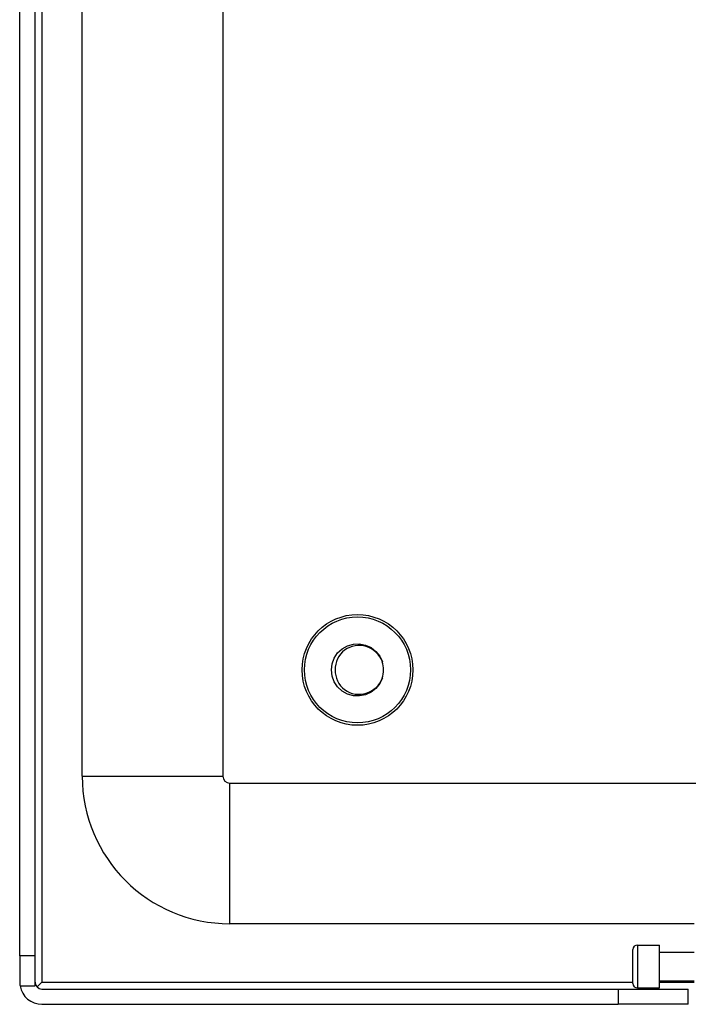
# Model space of a CAD drawing. Header units: inches. Extents: x 12 to 399, y 35 to 190.
# Tile 45 of 256: x 12.16 to 15.13, y 96.25 to 100.62. Entities that reach past the tile are written whole.
import ezdxf

# ---------------------------------------------------------------- set-up
doc = ezdxf.new("R2010")
doc.units = ezdxf.units.IN
doc.header["$MEASUREMENT"] = 0
doc.layers.add('Visible Edges(ANSI)', color=7, linetype='Continuous', lineweight=25)
doc.layers.add('Visible Tangent Edges(ANSI)', color=7, linetype='Continuous', lineweight=25)

msp = doc.modelspace()

# ---------------------------------------------------------------- linework, layer by layer
at = {"layer": 'Visible Edges(ANSI)'}
for p, q in [((12.1583, 96.4652), (12.1583, 133.0682)), ((12.2263, 96.4652), (12.2263, 133.0682)), ((12.4358, 97.2632), (12.4358, 114.4864)), ((13.0608, 114.3243), (13.0608, 97.2632)), ((13.0918, 97.2322), (53.0278, 97.2322)), ((15.1534, 96.6072), (13.0918, 96.6072)), ((14.8817, 96.3414), (14.8817, 96.493)), ((14.9014, 96.5127), (14.9999, 96.5127)), ((14.9999, 96.3217), (14.9999, 96.5127)), ((14.9999, 96.4802), (15.1534, 96.4802)), ((12.2263, 96.4652), (12.1583, 96.4652)), ((12.1583, 96.4652), (12.1583, 96.3482)), ((12.2263, 96.3312), (12.2263, 96.4652)), ((12.2354, 96.3263), (12.2573, 96.3482)), ((14.9999, 96.3542), (15.1534, 96.3542)), ((12.1598, 96.3312), (12.2263, 96.3312)), ((12.2573, 96.3172), (14.8153, 96.3172)), ((14.8153, 96.3172), (15.1273, 96.3172)), ((14.9014, 96.3217), (14.9999, 96.3217)), ((15.1273, 96.2492), (15.1273, 96.3172)), ((12.2573, 96.2492), (14.8153, 96.2492)), ((15.1273, 96.2492), (14.8153, 96.2492))]:
    msp.add_line(p, q, dxfattribs=at)
at = {"layer": 'Visible Edges(ANSI)', "flags": 128}
for points in [[(13.7687, 97.699), (13.7572, 97.6743), (13.7402, 97.6529), (13.7188, 97.636), (13.694, 97.6247), (13.6672, 97.6194), (13.64, 97.6205), (13.6137, 97.628), (13.59, 97.6413), (13.57, 97.6598), (13.5548, 97.6825), (13.5454, 97.7081), (13.5422, 97.7352), (13.5454, 97.7623), (13.5548, 97.7879), (13.57, 97.8106), (13.59, 97.8291), (13.6138, 97.8425), (13.64, 97.8499), (13.6672, 97.851), (13.694, 97.8457), (13.7188, 97.8344), (13.7403, 97.8175), (13.7572, 97.7962), (13.7687, 97.7714)], [(13.7687, 97.7714), (13.7634, 97.783), (13.757, 97.7938), (13.7494, 97.8039), (13.7407, 97.8131), (13.731, 97.8213), (13.7205, 97.8283), (13.7093, 97.8341), (13.6974, 97.8386), (13.6852, 97.8417), (13.6727, 97.8434), (13.66, 97.8436), (13.6474, 97.8423), (13.6351, 97.8395), (13.6232, 97.8354), (13.6118, 97.8298), (13.6013, 97.8229), (13.5916, 97.8148), (13.583, 97.8056), (13.5755, 97.7954), (13.5694, 97.7844), (13.5647, 97.7726), (13.5615, 97.7604), (13.5599, 97.7478), (13.5599, 97.7352)], [(13.5599, 97.7352), (13.5599, 97.7226), (13.5615, 97.7101), (13.5647, 97.6979), (13.5694, 97.6861), (13.5755, 97.6751), (13.5829, 97.6649), (13.5915, 97.6556), (13.6012, 97.6475), (13.6118, 97.6406), (13.6231, 97.6351), (13.6351, 97.6309), (13.6474, 97.6281), (13.66, 97.6269), (13.6726, 97.627), (13.6851, 97.6287), (13.6974, 97.6318), (13.7092, 97.6363), (13.7205, 97.6421), (13.731, 97.6491), (13.7407, 97.6573), (13.7494, 97.6665), (13.757, 97.6765), (13.7634, 97.6874), (13.7687, 97.699)]]:
    msp.add_lwpolyline(points, dxfattribs=at)
at = {"layer": 'Visible Edges(ANSI)'}
for radius in [0.2461, 0.2355]:
    msp.add_circle((13.6583, 97.7352), radius, dxfattribs=at)
for centre, radius, start, end in [((13.6583, 97.7352), 0.1161, 341.832, 18.168), ((13.0918, 97.2632), 0.656, 180, 270), ((13.0918, 97.2632), 0.031, 180, 270), ((14.9014, 96.493), 0.0197, 90, 180), ((12.2573, 96.3482), 0.099, 180, 189.8877), ((12.2573, 96.3482), 0.031, 180, 270), ((12.2573, 96.3482), 0.099, 189.8877, 270), ((14.9014, 96.3414), 0.0197, 180, 270)]:
    msp.add_arc(centre, radius, start, end, dxfattribs=at)
at = {"layer": 'Visible Tangent Edges(ANSI)'}
for p, q in [((12.2573, 133.0682), (12.2573, 96.3482)), ((12.4358, 97.2632), (13.0608, 97.2632)), ((13.0918, 96.6072), (13.0918, 97.2322)), ((14.9014, 96.5127), (14.9014, 96.3217)), ((12.2573, 96.3482), (14.8817, 96.3482)), ((14.9999, 96.3482), (15.1534, 96.3482)), ((14.8153, 96.3172), (14.8153, 96.2492))]:
    msp.add_line(p, q, dxfattribs=at)

doc.saveas('drawing.dxf')
